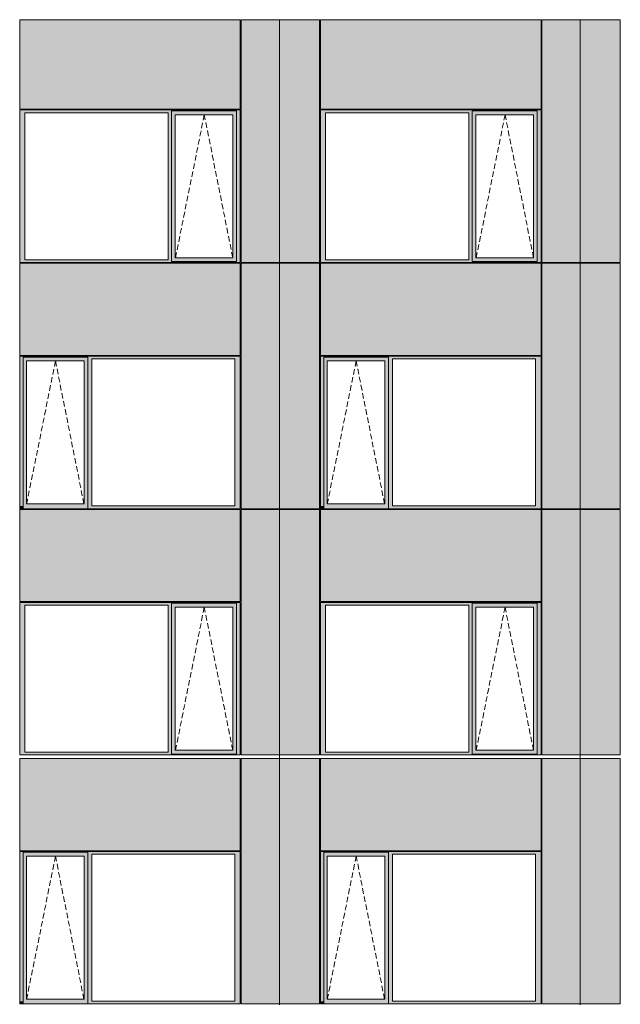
# Model space of a CAD drawing. Header units: millimetres. Extents: x 374857 to 755273, y -2664 to 302042.
# Tile 9 of 48: x 393236 to 400925, y 26658 to 39253. Entities that reach past the tile are written whole.
import ezdxf

# ---------------------------------------------------------------- set-up
doc = ezdxf.new("R2010")
doc.units = ezdxf.units.MM
doc.header["$MEASUREMENT"] = 0
doc.linetypes.add('OO_EOIAAY', pattern=[105.833361, 70.555568, -35.277793])
for name, color, linetype, lineweight in [('0_Ном._пера__1', 7, 'Continuous', 0), ('0_Ном._пера__120', 7, 'Continuous', 0), ('_0 фасадные панели-1_Ном._пера__1', 7, 'Continuous', 0), ('АР-Стены_внешние_.АР_Ном._пера__1', 7, 'Continuous', 0)]:
    doc.layers.add(name, color=color, linetype=linetype, lineweight=lineweight)
doc.layers.add('АР-Стены_внешние_.АР_Ном._пера__214', color=7, linetype='Continuous', lineweight=0, true_color=0xe2eaf1)

msp = doc.modelspace()

# ---------------------------------------------------------------- hatches: boundary and pattern name
at = {"layer": '0_Ном._пера__1', "linetype": 'Continuous', "lineweight": 0, "true_color": 0x000000}
for points in [[(393236.273, 38063.439), (393303.747, 38063.439), (395136.202, 38063.439), (395180.695, 38063.439), (395180.695, 38088.439), (396012.426, 38088.439), (396012.426, 38063.439), (396060.662, 38063.439), (396060.662, 38098.439), (393236.273, 38098.439)], [(393303.747, 36183.439), (393303.747, 38063.439), (393236.273, 38063.439), (393236.273, 36183.439)], [(395180.695, 38063.439), (395136.202, 38063.439), (395136.202, 36183.439), (395180.695, 36183.439)], [(395180.695, 38088.439), (395180.695, 38038.439), (395226.388, 38038.439), (395962.99, 38038.439), (396012.426, 38038.439), (396012.426, 38088.439)], [(395180.695, 38038.439), (395180.695, 36208.439), (395226.388, 36208.439), (395226.388, 38038.439)], [(396012.426, 38038.439), (395963.739, 38038.439), (395963.739, 36208.439), (396012.426, 36208.439)], [(396012.426, 36183.439), (396060.662, 36183.439), (396060.662, 38063.439), (396012.426, 38063.439)], [(397085.328, 38063.439), (397152.802, 38063.439), (398986.202, 38063.439), (399030.694, 38063.439), (399030.694, 38088.439), (399862.426, 38088.439), (399862.426, 38063.439), (399910.662, 38063.439), (399910.662, 38098.439), (397085.328, 38098.439)], [(397152.802, 36183.439), (397152.802, 38063.439), (397085.328, 38063.439), (397085.328, 36183.439)], [(399030.694, 38063.439), (398986.202, 38063.439), (398986.202, 36183.439), (399030.694, 36183.439)], [(399030.694, 38038.439), (399030.694, 36208.439), (399076.388, 36208.439), (399076.388, 38038.439)], [(399030.694, 38088.439), (399030.694, 38038.439), (399076.388, 38038.439), (399812.99, 38038.439), (399862.426, 38038.439), (399862.426, 38088.439)], [(399862.426, 38038.439), (399813.738, 38038.439), (399813.738, 36208.439), (399862.426, 36208.439)], [(399862.426, 36183.439), (399910.662, 36183.439), (399910.662, 38063.439), (399862.426, 38063.439)], [(393303.747, 36183.439), (393236.273, 36183.439), (393236.273, 36148.439), (396060.662, 36148.439), (396060.662, 36183.439), (396012.426, 36183.439), (396012.426, 36158.439), (395180.695, 36158.439), (395180.695, 36183.439), (395136.202, 36183.439)], [(395180.695, 36208.439), (395180.695, 36158.439), (396012.426, 36158.439), (396012.426, 36208.439), (395962.99, 36208.439), (395226.388, 36208.439)], [(397152.802, 36183.439), (397085.328, 36183.439), (397085.328, 36148.439), (399910.662, 36148.439), (399910.662, 36183.439), (399862.426, 36183.439), (399862.426, 36158.439), (399030.694, 36158.439), (399030.694, 36183.439), (398986.202, 36183.439)], [(399030.694, 36208.439), (399030.694, 36158.439), (399862.426, 36158.439), (399862.426, 36208.439), (399812.99, 36208.439), (399076.388, 36208.439)], [(396060.662, 34948.362), (393236.273, 34948.362), (393236.273, 34913.362), (393279.029, 34913.362), (393279.029, 34938.362), (394110.761, 34938.362), (394110.761, 34913.362), (394158.997, 34913.362), (395991.451, 34913.362), (396060.662, 34913.362)], [(393279.029, 33033.362), (393279.029, 34913.362), (393236.273, 34913.362), (393236.273, 33033.362)], [(393279.029, 34938.362), (393279.029, 34888.362), (393324.722, 34888.362), (394061.324, 34888.362), (394110.761, 34888.362), (394110.761, 34938.362)], [(393279.029, 34888.362), (393279.029, 33058.362), (393324.722, 33058.362), (393324.722, 34888.362)], [(394110.761, 34888.362), (394062.073, 34888.362), (394062.073, 33058.362), (394110.761, 33058.362)], [(394110.761, 34913.362), (394110.761, 33033.362), (394158.997, 33033.362), (394158.997, 34913.362)], [(395991.451, 33033.362), (396060.662, 33033.362), (396060.662, 34913.362), (395991.451, 34913.362)], [(399910.662, 34948.362), (397085.328, 34948.362), (397085.328, 34913.362), (397128.084, 34913.362), (397128.084, 34938.362), (397959.816, 34938.362), (397959.816, 34913.362), (398008.051, 34913.362), (399841.451, 34913.362), (399910.662, 34913.362)], [(397128.084, 33033.362), (397128.084, 34913.362), (397085.328, 34913.362), (397085.328, 33033.362)], [(397128.084, 34938.362), (397128.084, 34888.362), (397173.777, 34888.362), (397910.379, 34888.362), (397959.816, 34888.362), (397959.816, 34938.362)], [(397128.084, 34888.362), (397128.084, 33058.362), (397173.777, 33058.362), (397173.777, 34888.362)], [(397959.816, 34888.362), (397911.128, 34888.362), (397911.128, 33058.362), (397959.816, 33058.362)], [(397959.816, 34913.362), (397959.816, 33033.362), (398008.051, 33033.362), (398008.051, 34913.362)], [(399841.451, 33033.362), (399910.662, 33033.362), (399910.662, 34913.362), (399841.451, 34913.362)], [(393236.273, 33033.362), (393236.273, 32998.362), (393244.724, 32998.362), (393279.029, 32998.362), (393279.029, 33033.362)], [(393279.029, 33058.362), (393279.029, 32998.362), (394110.761, 32998.362), (394110.761, 33058.362), (394061.324, 33058.362), (393324.722, 33058.362)], [(394110.761, 33033.362), (394110.761, 32998.362), (396050.787, 32998.362), (396060.662, 32998.362), (396060.662, 33033.362), (395991.451, 33033.362), (394158.997, 33033.362)], [(397085.328, 33033.362), (397085.328, 32998.362), (397093.779, 32998.362), (397128.084, 32998.362), (397128.084, 33033.362)], [(397128.084, 33058.362), (397128.084, 32998.362), (397959.816, 32998.362), (397959.816, 33058.362), (397910.379, 33058.362), (397173.777, 33058.362)], [(397959.816, 33033.362), (397959.816, 32998.362), (399900.787, 32998.362), (399910.662, 32998.362), (399910.662, 33033.362), (399841.451, 33033.362), (398008.051, 33033.362)], [(396060.662, 31798.362), (393236.273, 31798.362), (393236.273, 31763.362), (393303.747, 31763.362), (395136.202, 31763.362), (395180.695, 31763.362), (395180.695, 31788.362), (396012.426, 31788.362), (396012.426, 31763.362), (396060.662, 31763.362)], [(393303.747, 31763.362), (393236.273, 31763.362), (393236.273, 29883.362), (393303.747, 29883.362)], [(395180.695, 31763.362), (395136.202, 31763.362), (395136.202, 29883.362), (395180.695, 29883.362)], [(395180.695, 31788.362), (395180.695, 31738.362), (395226.388, 31738.362), (395962.99, 31738.362), (396012.426, 31738.362), (396012.426, 31788.362)], [(396012.426, 29883.362), (396060.662, 29883.362), (396060.662, 31763.362), (396012.426, 31763.362)], [(399910.662, 31798.362), (397085.328, 31798.362), (397085.328, 31763.362), (397152.802, 31763.362), (398986.202, 31763.362), (399030.694, 31763.362), (399030.694, 31788.362), (399862.426, 31788.362), (399862.426, 31763.362), (399910.662, 31763.362)], [(397152.802, 31763.362), (397085.328, 31763.362), (397085.328, 29883.362), (397152.802, 29883.362)], [(399030.694, 31763.362), (398986.202, 31763.362), (398986.202, 29883.362), (399030.694, 29883.362)], [(399030.694, 31788.362), (399030.694, 31738.362), (399076.388, 31738.362), (399812.99, 31738.362), (399862.426, 31738.362), (399862.426, 31788.362)], [(399862.426, 29883.362), (399910.662, 29883.362), (399910.662, 31763.362), (399862.426, 31763.362)], [(395180.695, 31738.362), (395180.695, 29908.362), (395226.388, 29908.362), (395226.388, 31738.362)], [(396012.426, 31738.362), (395963.739, 31738.362), (395963.739, 29908.362), (396012.426, 29908.362)], [(399030.694, 31738.362), (399030.694, 29908.362), (399076.388, 29908.362), (399076.388, 31738.362)], [(399862.426, 31738.362), (399813.738, 31738.362), (399813.738, 29908.362), (399862.426, 29908.362)], [(393236.273, 29883.362), (393236.273, 29848.362), (396060.662, 29848.362), (396060.662, 29883.362), (396012.426, 29883.362), (396012.426, 29858.362), (395180.695, 29858.362), (395180.695, 29883.362), (395136.202, 29883.362), (393303.747, 29883.362)], [(395226.388, 29908.362), (395180.695, 29908.362), (395180.695, 29858.362), (396012.426, 29858.362), (396012.426, 29908.362), (395962.99, 29908.362)], [(397085.328, 29883.362), (397085.328, 29848.362), (399910.662, 29848.362), (399910.662, 29883.362), (399862.426, 29883.362), (399862.426, 29858.362), (399030.694, 29858.362), (399030.694, 29883.362), (398986.202, 29883.362), (397152.802, 29883.362)], [(399076.388, 29908.362), (399030.694, 29908.362), (399030.694, 29858.362), (399862.426, 29858.362), (399862.426, 29908.362), (399812.99, 29908.362)], [(396060.662, 28613.439), (393236.273, 28613.439), (393236.273, 28578.439), (393279.029, 28578.439), (393279.029, 28603.439), (394110.761, 28603.439), (394110.761, 28578.439), (394158.997, 28578.439), (395991.451, 28578.439), (396060.662, 28578.439)], [(393279.029, 28603.439), (393279.029, 28553.439), (393324.722, 28553.439), (394061.324, 28553.439), (394110.761, 28553.439), (394110.761, 28603.439)], [(399910.662, 28613.439), (397085.328, 28613.439), (397085.328, 28578.439), (397128.084, 28578.439), (397128.084, 28603.439), (397959.816, 28603.439), (397959.816, 28578.439), (398008.051, 28578.439), (399841.451, 28578.439), (399910.662, 28578.439)], [(397128.084, 28603.439), (397128.084, 28553.439), (397173.777, 28553.439), (397910.379, 28553.439), (397959.816, 28553.439), (397959.816, 28603.439)], [(393279.029, 26698.439), (393279.029, 28578.439), (393236.273, 28578.439), (393236.273, 26698.439)], [(393279.029, 28553.439), (393279.029, 26723.439), (393324.722, 26723.439), (393324.722, 28553.439)], [(394110.761, 28553.439), (394062.073, 28553.439), (394062.073, 26723.439), (394110.761, 26723.439)], [(394110.761, 28578.439), (394110.761, 26698.439), (394158.997, 26698.439), (394158.997, 28578.439)], [(395991.451, 26698.439), (396060.662, 26698.439), (396060.662, 28578.439), (395991.451, 28578.439)], [(397128.084, 26698.439), (397128.084, 28578.439), (397085.328, 28578.439), (397085.328, 26698.439)], [(397128.084, 28553.439), (397128.084, 26723.439), (397173.777, 26723.439), (397173.777, 28553.439)], [(397959.816, 28553.439), (397911.128, 28553.439), (397911.128, 26723.439), (397959.816, 26723.439)], [(397959.816, 28578.439), (397959.816, 26698.439), (398008.051, 26698.439), (398008.051, 28578.439)], [(399841.451, 26698.439), (399910.662, 26698.439), (399910.662, 28578.439), (399841.451, 28578.439)], [(393279.029, 26723.439), (393279.029, 26663.439), (394110.761, 26663.439), (394110.761, 26723.439), (394061.324, 26723.439), (393324.722, 26723.439)], [(397128.084, 26723.439), (397128.084, 26663.439), (397959.816, 26663.439), (397959.816, 26723.439), (397910.379, 26723.439), (397173.777, 26723.439)], [(393236.273, 26698.439), (393236.273, 26663.439), (393244.724, 26663.439), (393279.029, 26663.439), (393279.029, 26698.439)], [(394110.761, 26698.439), (394110.761, 26663.439), (396050.787, 26663.439), (396060.662, 26663.439), (396060.662, 26698.439), (395991.451, 26698.439), (394158.997, 26698.439)], [(397085.328, 26698.439), (397085.328, 26663.439), (397093.779, 26663.439), (397128.084, 26663.439), (397128.084, 26698.439)], [(397959.816, 26698.439), (397959.816, 26663.439), (399900.787, 26663.439), (399910.662, 26663.439), (399910.662, 26698.439), (399841.451, 26698.439), (398008.051, 26698.439)]]:
    msp.add_hatch(color=18, dxfattribs=at).paths.add_polyline_path(points)
at = {"layer": 'АР-Стены_внешние_.АР_Ном._пера__214', "linetype": 'Continuous', "lineweight": 0, "true_color": 0xe5e8eb}
for points in [[(393236.273, 38108.439), (396060.661, 38108.439), (396060.661, 39253.446), (393236.273, 39253.446)], [(396070.662, 39253.446), (396070.662, 36148.439), (396562.412, 36148.439), (396562.412, 39253.446)], [(396562.413, 39253.446), (396562.413, 36148.439), (397075.332, 36148.439), (397075.332, 39253.446)], [(397085.328, 38108.439), (399910.661, 38108.439), (399910.661, 39253.446), (397085.328, 39253.446)], [(399920.662, 39253.446), (399920.662, 36148.439), (400412.412, 36148.439), (400412.412, 39253.446)], [(400412.413, 39253.446), (400412.413, 36148.439), (400925.332, 36148.439), (400925.332, 39253.446)], [(396060.661, 36138.362), (393236.273, 36138.362), (393236.273, 34958.362), (396060.661, 34958.362)], [(396070.662, 36138.286), (396070.662, 32998.362), (396562.412, 32998.362), (396562.412, 36138.286)], [(396562.413, 36138.286), (396562.413, 32998.362), (397075.328, 32998.362), (397075.328, 36138.286)], [(399910.661, 36138.362), (397085.328, 36138.362), (397085.328, 34958.362), (399910.661, 34958.362)], [(399920.662, 36138.286), (399920.662, 32998.362), (400412.412, 32998.362), (400412.412, 36138.286)], [(400412.413, 36138.286), (400412.413, 32998.362), (400925.328, 32998.362), (400925.328, 36138.286)], [(393236.273, 32988.363), (393236.273, 31812.938), (396060.662, 31812.938), (396060.662, 32988.363)], [(396070.662, 32988.362), (396070.662, 29848.362), (396562.412, 29848.362), (396562.412, 32988.362)], [(396562.413, 29848.362), (397075.328, 29848.362), (397075.328, 32988.363), (396562.413, 32988.363)], [(397085.328, 32988.363), (397085.328, 31812.938), (399910.662, 31812.938), (399910.662, 32988.363)], [(399920.662, 32988.362), (399920.662, 29848.362), (400412.412, 29848.362), (400412.412, 32988.362)], [(400412.413, 29848.362), (400925.328, 29848.362), (400925.328, 32988.363), (400412.413, 32988.363)], [(396060.661, 29803.439), (393236.273, 29803.439), (393236.273, 28623.439), (396060.661, 28623.439)], [(396070.662, 29803.362), (396070.662, 26663.439), (396562.412, 26663.439), (396562.412, 29803.362)], [(396562.413, 29803.362), (396562.413, 26663.439), (397075.328, 26663.439), (397075.328, 29803.362)], [(399910.661, 29803.439), (397085.328, 29803.439), (397085.328, 28623.439), (399910.661, 28623.439)], [(399920.662, 29803.362), (399920.662, 26663.439), (400412.412, 26663.439), (400412.412, 29803.362)], [(400412.413, 29803.362), (400412.413, 26663.439), (400925.328, 26663.439), (400925.328, 29803.362)]]:
    msp.add_hatch(color=254, dxfattribs=at).paths.add_polyline_path(points)

# ---------------------------------------------------------------- linework, layer by layer
at = {"layer": '0_Ном._пера__120', "color": 7, "linetype": 'OO_EOIAAY', "lineweight": 0}
for p, q in [((395599.515, 38038.439), (395230.494, 36208.439)), ((395963.739, 36208.439), (395599.515, 38038.439)), ((399449.514, 38038.439), (399080.493, 36208.439)), ((399813.738, 36208.439), (399449.514, 38038.439)), ((393694.492, 34888.362), (393325.471, 33058.362)), ((394058.716, 33058.362), (393694.492, 34888.362)), ((397543.547, 34888.362), (397174.526, 33058.362)), ((397907.771, 33058.362), (397543.547, 34888.362)), ((395599.515, 31738.362), (395230.494, 29908.362)), ((395963.739, 29908.362), (395599.515, 31738.362)), ((399449.514, 31738.362), (399080.493, 29908.362)), ((399813.738, 29908.362), (399449.514, 31738.362)), ((393694.492, 28553.439), (393325.471, 26723.439)), ((394058.716, 26723.439), (393694.492, 28553.439)), ((397543.547, 28553.439), (397174.526, 26723.439)), ((397907.771, 26723.439), (397543.547, 28553.439))]:
    msp.add_line(p, q, dxfattribs=at)
at = {"layer": '_0 фасадные панели-1_Ном._пера__1', "color": 7, "linetype": 'Continuous', "lineweight": 0}
for p, q in [((393236.273, 38108.439), (393236.273, 39253.446)), ((396060.661, 39253.446), (393236.273, 39253.446)), ((396060.661, 38108.439), (396060.661, 39253.446)), ((396070.665, 36148.439), (396070.665, 39253.446)), ((396562.412, 39253.446), (396070.667, 39253.446)), ((396562.412, 36148.439), (396562.412, 39253.446)), ((396562.412, 39253.446), (396562.412, 36148.439)), ((397075.332, 39253.446), (396562.413, 39253.446)), ((397085.328, 38108.439), (397085.328, 39253.446)), ((399910.661, 39253.446), (397085.328, 39253.446)), ((399910.661, 38108.439), (399910.661, 39253.446)), ((399920.665, 36148.439), (399920.665, 39253.446)), ((400412.412, 39253.446), (399920.666, 39253.446)), ((400412.412, 36148.439), (400412.412, 39253.446)), ((400412.412, 39253.446), (400412.412, 36148.439)), ((400925.332, 39253.446), (400412.413, 39253.446)), ((396053.176, 36148.439), (396060.661, 36148.439)), ((396562.412, 36148.439), (396070.662, 36148.439)), ((397075.332, 36148.439), (396562.412, 36148.439)), ((399903.176, 36148.439), (399910.661, 36148.439)), ((400412.412, 36148.439), (399920.662, 36148.439)), ((400925.332, 36148.439), (400412.412, 36148.439)), ((396060.662, 36138.362), (393236.273, 36138.362)), ((393236.273, 34958.362), (393236.273, 36138.362)), ((396060.661, 34958.362), (396060.661, 36138.362)), ((396560.676, 36138.362), (396070.662, 36138.362)), ((396562.412, 32998.362), (396562.412, 36138.286)), ((396562.412, 36138.286), (396562.412, 32998.362)), ((397075.328, 36138.362), (396562.413, 36138.362)), ((399910.662, 36138.362), (397085.328, 36138.362)), ((397085.328, 34958.362), (397085.328, 36138.362)), ((399910.661, 34958.362), (399910.661, 36138.362)), ((400410.675, 36138.362), (399920.662, 36138.362)), ((400412.412, 32998.362), (400412.412, 36138.286)), ((400412.412, 36138.286), (400412.412, 32998.362)), ((400925.328, 36138.362), (400412.413, 36138.362)), ((396050.787, 32998.362), (393236.273, 32998.362)), ((393236.273, 31812.938), (393236.273, 32988.363)), ((396060.662, 32988.363), (393236.273, 32988.363)), ((396053.176, 32998.362), (396060.661, 32998.362)), ((396060.662, 31812.938), (396060.662, 32988.363)), ((396562.412, 32998.362), (396070.662, 32998.362)), ((396562.412, 32988.362), (396070.662, 32988.362)), ((396070.662, 29848.362), (396070.662, 32988.362)), ((396562.412, 32993.435), (396562.412, 29848.362)), ((397075.328, 32998.362), (396562.413, 32998.362)), ((396562.413, 29848.362), (396562.413, 32993.435)), ((397075.328, 32988.363), (396562.413, 32988.363)), ((397075.328, 29848.362), (397075.328, 32988.363)), ((399900.787, 32998.362), (397085.328, 32998.362)), ((397085.328, 31812.938), (397085.328, 32988.363)), ((399910.662, 32988.363), (397085.328, 32988.363)), ((399903.176, 32998.362), (399910.661, 32998.362)), ((399910.662, 31812.938), (399910.662, 32988.363)), ((400412.411, 32998.362), (399920.662, 32998.362)), ((400412.412, 32988.362), (399920.662, 32988.362)), ((399920.662, 29848.362), (399920.662, 32988.362)), ((400412.412, 32993.435), (400412.412, 29848.362)), ((400925.328, 32998.362), (400412.413, 32998.362)), ((400412.413, 29848.362), (400412.413, 32993.435)), ((400925.328, 32988.363), (400412.413, 32988.363)), ((400925.328, 29848.362), (400925.328, 32988.363)), ((396060.662, 31812.938), (393236.273, 31812.938)), ((399910.662, 31812.938), (397085.328, 31812.938)), ((396060.662, 29803.439), (393236.273, 29803.439)), ((393236.273, 28623.439), (393236.273, 29803.439)), ((396060.661, 28623.439), (396060.661, 29803.439)), ((396562.412, 29848.362), (396070.662, 29848.362)), ((396560.676, 29803.439), (396070.662, 29803.439)), ((396562.412, 26663.439), (396562.412, 29803.362)), ((396562.412, 29803.362), (396562.412, 26663.439)), ((396729.37, 29848.362), (396562.413, 29848.362)), ((397075.328, 29803.439), (396562.413, 29803.439)), ((397075.328, 29848.362), (396729.37, 29848.362)), ((399910.662, 29803.439), (397085.328, 29803.439)), ((397085.328, 28623.439), (397085.328, 29803.439)), ((399910.661, 28623.439), (399910.661, 29803.439)), ((400412.412, 29848.362), (399920.662, 29848.362)), ((400410.675, 29803.439), (399920.662, 29803.439)), ((400412.412, 26663.439), (400412.412, 29803.362)), ((400412.412, 29803.362), (400412.412, 26663.439)), ((400579.369, 29848.362), (400412.413, 29848.362)), ((400925.328, 29803.439), (400412.413, 29803.439)), ((400925.328, 29848.362), (400579.369, 29848.362)), ((396050.787, 26663.439), (393236.273, 26663.439)), ((396053.176, 26663.439), (396060.661, 26663.439)), ((396562.412, 26663.439), (396070.662, 26663.439)), ((397075.328, 26663.439), (396562.413, 26663.439)), ((399900.787, 26663.439), (397085.328, 26663.439)), ((399903.176, 26663.439), (399910.661, 26663.439)), ((400412.411, 26663.439), (399920.662, 26663.439)), ((400925.328, 26663.439), (400412.413, 26663.439))]:
    msp.add_line(p, q, dxfattribs=at)
at = {"layer": 'АР-Стены_внешние_.АР_Ном._пера__1', "color": 7, "linetype": 'Continuous', "lineweight": 0}
for p, q in [((397075.332, 36148.439), (397075.332, 39253.446)), ((400925.332, 36148.439), (400925.332, 39253.446)), ((393236.273, 38108.439), (396060.661, 38108.439)), ((393236.273, 38063.439), (393236.273, 38098.439)), ((393236.273, 38098.439), (396060.662, 38098.439)), ((393236.273, 36183.439), (393236.273, 38063.439)), ((393303.747, 38063.439), (393303.747, 36183.439)), ((395136.202, 38063.439), (393303.747, 38063.439)), ((395136.202, 36183.439), (395136.202, 38063.439)), ((396012.426, 38088.439), (395180.695, 38088.439)), ((395180.695, 38088.439), (395180.695, 38063.439)), ((395180.695, 38063.439), (395180.695, 36183.439)), ((395226.388, 38038.439), (395226.388, 36208.439)), ((395227.137, 38038.439), (395226.388, 38038.439)), ((395227.137, 38038.439), (395963.739, 38038.439)), ((395963.739, 38038.439), (395963.739, 36208.439)), ((396012.426, 38088.439), (396012.426, 38038.439)), ((396012.426, 38038.439), (396012.426, 36208.439)), ((396060.662, 38098.439), (396060.662, 38063.439)), ((396060.662, 38063.439), (396060.662, 36183.439)), ((397085.328, 38108.439), (399910.661, 38108.439)), ((397085.328, 38063.439), (397085.328, 38098.439)), ((397085.328, 38098.439), (399910.662, 38098.439)), ((397085.328, 36183.439), (397085.328, 38063.439)), ((397152.802, 38063.439), (397152.802, 36183.439)), ((398986.202, 38063.439), (397152.802, 38063.439)), ((398986.202, 36183.439), (398986.202, 38063.439)), ((399862.426, 38088.439), (399030.694, 38088.439)), ((399030.694, 38088.439), (399030.694, 38063.439)), ((399030.694, 38063.439), (399030.694, 36183.439)), ((399076.388, 38038.439), (399076.388, 36208.439)), ((399077.136, 38038.439), (399076.388, 38038.439)), ((399077.136, 38038.439), (399813.738, 38038.439)), ((399813.738, 38038.439), (399813.738, 36208.439)), ((399862.426, 38088.439), (399862.426, 38038.439)), ((399862.426, 38038.439), (399862.426, 36208.439)), ((399910.662, 38098.439), (399910.662, 38063.439)), ((399910.662, 38063.439), (399910.662, 36183.439)), ((393236.273, 36148.439), (393236.273, 36183.439)), ((396060.662, 36148.439), (393236.273, 36148.439)), ((393303.747, 36183.439), (395136.202, 36183.439)), ((395180.695, 36183.439), (395180.695, 36158.439)), ((395180.695, 36158.439), (396012.426, 36158.439)), ((395226.388, 36208.439), (395227.137, 36208.439)), ((395963.739, 36208.439), (395227.137, 36208.439)), ((396012.426, 36208.439), (396012.426, 36158.439)), ((396060.662, 36183.439), (396060.662, 36148.439)), ((396562.412, 36148.439), (396562.412, 36138.362)), ((396562.412, 36138.362), (396562.412, 36148.439)), ((397085.328, 36148.439), (397085.328, 36183.439)), ((399910.662, 36148.439), (397085.328, 36148.439)), ((397152.802, 36183.439), (398986.202, 36183.439)), ((399030.694, 36183.439), (399030.694, 36158.439)), ((399030.694, 36158.439), (399862.426, 36158.439)), ((399076.388, 36208.439), (399077.136, 36208.439)), ((399813.738, 36208.439), (399077.136, 36208.439)), ((399862.426, 36208.439), (399862.426, 36158.439)), ((399910.662, 36183.439), (399910.662, 36148.439)), ((400412.412, 36148.439), (400412.412, 36138.362)), ((400412.412, 36138.362), (400412.412, 36148.439)), ((396070.662, 32998.362), (396070.662, 36138.286)), ((397075.328, 36138.286), (397075.328, 32998.362)), ((399920.662, 32998.362), (399920.662, 36138.286)), ((400925.328, 36138.286), (400925.328, 32998.362)), ((396060.661, 34958.362), (393236.273, 34958.362)), ((396060.662, 34948.362), (393236.273, 34948.362)), ((393236.273, 34948.362), (393236.273, 34913.362)), ((393236.273, 34913.362), (393236.273, 33033.362)), ((393279.029, 34938.362), (394110.761, 34938.362)), ((393279.029, 34913.362), (393279.029, 34938.362)), ((393279.029, 34913.362), (393279.029, 33033.362)), ((393324.722, 33058.362), (393324.722, 34888.362)), ((393324.722, 34888.362), (393325.471, 34888.362)), ((394062.073, 34888.362), (393325.471, 34888.362)), ((394062.073, 33058.362), (394062.073, 34888.362)), ((394110.761, 34888.362), (394110.761, 34938.362)), ((394110.761, 33058.362), (394110.761, 34888.362)), ((394158.997, 33033.362), (394158.997, 34913.362)), ((394158.997, 34913.362), (395991.451, 34913.362)), ((395991.451, 34913.362), (395991.451, 33033.362)), ((396060.662, 34913.362), (396060.662, 34948.362)), ((396060.662, 33033.362), (396060.662, 34913.362)), ((399910.661, 34958.362), (397085.328, 34958.362)), ((399910.662, 34948.362), (397085.328, 34948.362)), ((397085.328, 34948.362), (397085.328, 34913.362)), ((397085.328, 34913.362), (397085.328, 33033.362)), ((397128.084, 34938.362), (397959.816, 34938.362)), ((397128.084, 34913.362), (397128.084, 34938.362)), ((397128.084, 34913.362), (397128.084, 33033.362)), ((397173.777, 33058.362), (397173.777, 34888.362)), ((397173.777, 34888.362), (397174.526, 34888.362)), ((397911.128, 34888.362), (397174.526, 34888.362)), ((397911.128, 33058.362), (397911.128, 34888.362)), ((397959.816, 34888.362), (397959.816, 34938.362)), ((397959.816, 33058.362), (397959.816, 34888.362)), ((398008.051, 33033.362), (398008.051, 34913.362)), ((398008.051, 34913.362), (399841.451, 34913.362)), ((399841.451, 34913.362), (399841.451, 33033.362)), ((399910.662, 34913.362), (399910.662, 34948.362)), ((399910.662, 33033.362), (399910.662, 34913.362)), ((393236.273, 33033.362), (393236.273, 32998.362)), ((393279.029, 33033.362), (393279.029, 32998.362)), ((393325.471, 33058.362), (393324.722, 33058.362)), ((393325.471, 33058.362), (394062.073, 33058.362)), ((394110.761, 32998.362), (394110.761, 33058.362)), ((395991.451, 33033.362), (394158.997, 33033.362)), ((396060.662, 32998.362), (396060.662, 33033.362)), ((397085.328, 33033.362), (397085.328, 32998.362)), ((397128.084, 33033.362), (397128.084, 32998.362)), ((397174.526, 33058.362), (397173.777, 33058.362)), ((397174.526, 33058.362), (397911.128, 33058.362)), ((397959.816, 32998.362), (397959.816, 33058.362)), ((399841.451, 33033.362), (398008.051, 33033.362)), ((399910.662, 32998.362), (399910.662, 33033.362)), ((396020.945, 32998.362), (396060.662, 32998.362)), ((399870.944, 32998.362), (399910.662, 32998.362)), ((393236.273, 31798.362), (396060.662, 31798.362)), ((393236.273, 31798.362), (393236.273, 29848.362)), ((393303.747, 31763.362), (393303.747, 29883.362)), ((395136.202, 31763.362), (393303.747, 31763.362)), ((395136.202, 29883.362), (395136.202, 31763.362)), ((396012.426, 31788.362), (395180.695, 31788.362)), ((395180.695, 31788.362), (395180.695, 31763.362)), ((395180.695, 31763.362), (395180.695, 29883.362)), ((396012.426, 31788.362), (396012.426, 31738.362)), ((396060.662, 31798.362), (396060.662, 31763.362)), ((396060.662, 31763.362), (396060.662, 29883.362)), ((397085.328, 31798.362), (399910.662, 31798.362)), ((397085.328, 31798.362), (397085.328, 29848.362)), ((397152.802, 31763.362), (397152.802, 29883.362)), ((398986.202, 31763.362), (397152.802, 31763.362)), ((398986.202, 29883.362), (398986.202, 31763.362)), ((399862.426, 31788.362), (399030.694, 31788.362)), ((399030.694, 31788.362), (399030.694, 31763.362)), ((399030.694, 31763.362), (399030.694, 29883.362)), ((399862.426, 31788.362), (399862.426, 31738.362)), ((399910.662, 31798.362), (399910.662, 31763.362)), ((399910.662, 31763.362), (399910.662, 29883.362)), ((395226.388, 31738.362), (395226.388, 29908.362)), ((395227.137, 31738.362), (395226.388, 31738.362)), ((395227.137, 31738.362), (395963.739, 31738.362)), ((395963.739, 31738.362), (395963.739, 29908.362)), ((396012.426, 31738.362), (396012.426, 29908.362)), ((399076.388, 31738.362), (399076.388, 29908.362)), ((399077.136, 31738.362), (399076.388, 31738.362)), ((399077.136, 31738.362), (399813.738, 31738.362)), ((399813.738, 31738.362), (399813.738, 29908.362)), ((399862.426, 31738.362), (399862.426, 29908.362)), ((393303.747, 29883.362), (395136.202, 29883.362)), ((395180.695, 29883.362), (395180.695, 29858.362)), ((395180.695, 29858.362), (396012.426, 29858.362)), ((395226.388, 29908.362), (395227.137, 29908.362)), ((395963.739, 29908.362), (395227.137, 29908.362)), ((396012.426, 29908.362), (396012.426, 29858.362)), ((396060.662, 29883.362), (396060.662, 29848.362)), ((397152.802, 29883.362), (398986.202, 29883.362)), ((399030.694, 29883.362), (399030.694, 29858.362)), ((399030.694, 29858.362), (399862.426, 29858.362)), ((399076.388, 29908.362), (399077.136, 29908.362)), ((399813.738, 29908.362), (399077.136, 29908.362)), ((399862.426, 29908.362), (399862.426, 29858.362)), ((399910.662, 29883.362), (399910.662, 29848.362)), ((396060.662, 29848.362), (393236.273, 29848.362)), ((396070.662, 26663.439), (396070.662, 29803.362)), ((396562.412, 29803.362), (396562.412, 29848.362)), ((397075.328, 29803.362), (397075.328, 26663.439)), ((399910.662, 29848.362), (397085.328, 29848.362)), ((399920.662, 26663.439), (399920.662, 29803.362)), ((400412.412, 29803.362), (400412.412, 29848.362)), ((400925.328, 29803.362), (400925.328, 26663.439)), ((396060.661, 28623.439), (393236.273, 28623.439)), ((396060.662, 28613.439), (393236.273, 28613.439)), ((393236.273, 28613.439), (393236.273, 28578.439)), ((393279.029, 28603.439), (394110.761, 28603.439)), ((393279.029, 28578.439), (393279.029, 28603.439)), ((394110.761, 28553.439), (394110.761, 28603.439)), ((396060.662, 28578.439), (396060.662, 28613.439)), ((399910.661, 28623.439), (397085.328, 28623.439)), ((399910.662, 28613.439), (397085.328, 28613.439)), ((397085.328, 28613.439), (397085.328, 28578.439)), ((397128.084, 28603.439), (397959.816, 28603.439)), ((397128.084, 28578.439), (397128.084, 28603.439)), ((397959.816, 28553.439), (397959.816, 28603.439)), ((399910.662, 28578.439), (399910.662, 28613.439)), ((393236.273, 28578.439), (393236.273, 26698.439)), ((393279.029, 28578.439), (393279.029, 26698.439)), ((393324.722, 26723.439), (393324.722, 28553.439)), ((393324.722, 28553.439), (393325.471, 28553.439)), ((394062.073, 28553.439), (393325.471, 28553.439)), ((394062.073, 26723.439), (394062.073, 28553.439)), ((394110.761, 26723.439), (394110.761, 28553.439)), ((394158.997, 26698.439), (394158.997, 28578.439)), ((394158.997, 28578.439), (395991.451, 28578.439)), ((395991.451, 28578.439), (395991.451, 26698.439)), ((396060.662, 26698.439), (396060.662, 28578.439)), ((397085.328, 28578.439), (397085.328, 26698.439)), ((397128.084, 28578.439), (397128.084, 26698.439)), ((397173.777, 26723.439), (397173.777, 28553.439)), ((397173.777, 28553.439), (397174.526, 28553.439)), ((397911.128, 28553.439), (397174.526, 28553.439)), ((397911.128, 26723.439), (397911.128, 28553.439)), ((397959.816, 26723.439), (397959.816, 28553.439)), ((398008.051, 26698.439), (398008.051, 28578.439)), ((398008.051, 28578.439), (399841.451, 28578.439)), ((399841.451, 28578.439), (399841.451, 26698.439)), ((399910.662, 26698.439), (399910.662, 28578.439)), ((393325.471, 26723.439), (393324.722, 26723.439)), ((393325.471, 26723.439), (394062.073, 26723.439)), ((394110.761, 26663.439), (394110.761, 26723.439)), ((397174.526, 26723.439), (397173.777, 26723.439)), ((397174.526, 26723.439), (397911.128, 26723.439)), ((397959.816, 26663.439), (397959.816, 26723.439)), ((393236.273, 26698.439), (393236.273, 26663.439)), ((393279.029, 26698.439), (393279.029, 26663.439)), ((395991.451, 26698.439), (394158.997, 26698.439)), ((396020.945, 26663.439), (396060.662, 26663.439)), ((396060.662, 26663.439), (396060.662, 26698.439)), ((396562.413, 26663.439), (396562.413, 26653.439)), ((397085.328, 26698.439), (397085.328, 26663.439)), ((397128.084, 26698.439), (397128.084, 26663.439)), ((399841.451, 26698.439), (398008.051, 26698.439)), ((399870.944, 26663.439), (399910.662, 26663.439)), ((399910.662, 26663.439), (399910.662, 26698.439)), ((400412.413, 26663.439), (400412.413, 26653.439))]:
    msp.add_line(p, q, dxfattribs=at)

doc.saveas('drawing.dxf')
